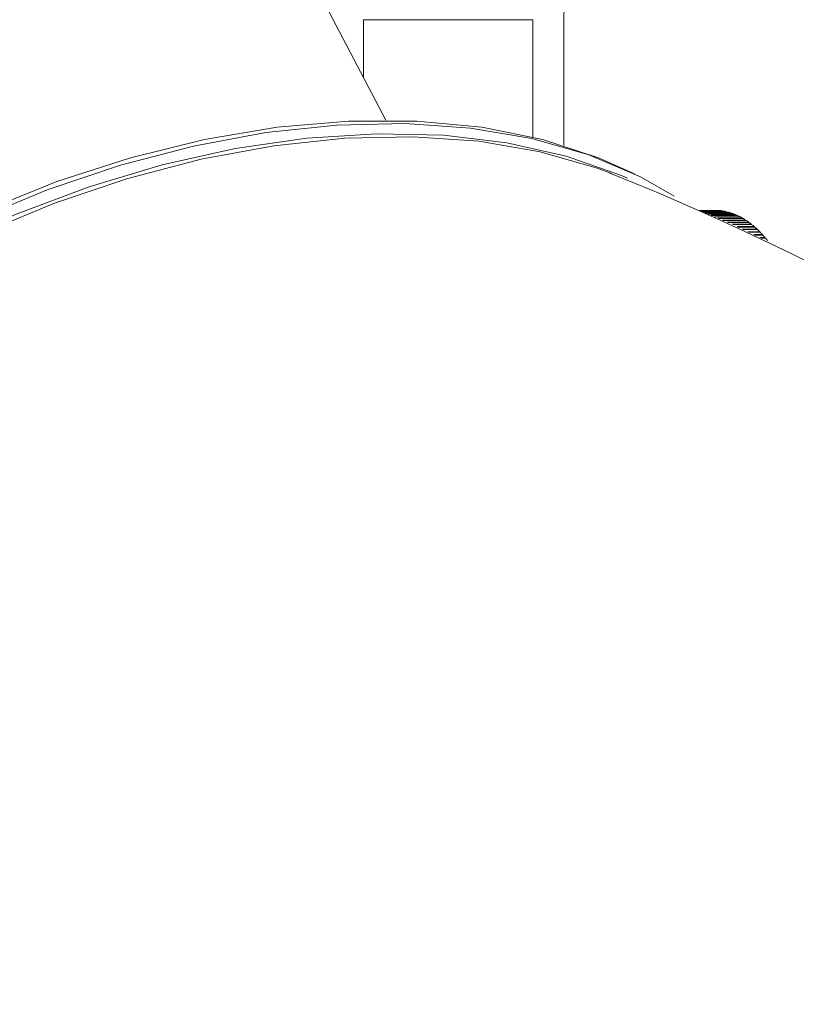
# Model space of a CAD drawing. Header units: millimetres. Extents: x -409 to 780, y -1099 to 54.
# Tile 20 of 35: x 290 to 322, y -1006 to -965. Entities that reach past the tile are written whole.
import ezdxf

# ---------------------------------------------------------------- set-up
doc = ezdxf.new("R2010")
doc.units = ezdxf.units.MM

msp = doc.modelspace()

# ---------------------------------------------------------------- linework, layer by layer
at = {"color": 7, "linetype": 'Continuous', "lineweight": 15}
for p, q in [((305.053, -968.903), (299.618, -958.527)), ((304.12, -964.681), (311.226, -964.681)), ((304.12, -967.123), (304.12, -964.681)), ((311.226, -969.607), (311.226, -964.681)), ((312.519, -964.681), (312.519, -969.96)), ((318.215, -972.681), (318.904, -972.681)), ((318.927, -972.682), (318.216, -972.682)), ((318.229, -972.687), (319.031, -972.687)), ((319.055, -972.689), (318.233, -972.689)), ((318.261, -972.701), (319.159, -972.701)), ((319.182, -972.704), (318.269, -972.704)), ((318.312, -972.722), (319.286, -972.722)), ((319.309, -972.727), (318.323, -972.727)), ((318.381, -972.752), (319.413, -972.752)), ((319.436, -972.758), (318.396, -972.758)), ((318.469, -972.789), (319.539, -972.789)), ((319.562, -972.797), (318.487, -972.797)), ((318.575, -972.834), (319.664, -972.834)), ((319.687, -972.843), (318.597, -972.843)), ((318.7, -972.887), (319.789, -972.887)), ((319.812, -972.897), (318.724, -972.897)), ((318.842, -972.947), (319.913, -972.947)), ((319.935, -972.959), (318.87, -972.959)), ((318.904, -972.682), (318.904, -972.681)), ((319.032, -972.689), (319.031, -972.687)), ((319.159, -972.704), (319.159, -972.701)), ((319.286, -972.727), (319.286, -972.722)), ((319.413, -972.758), (319.413, -972.752)), ((319.539, -972.797), (319.539, -972.789)), ((319.664, -972.843), (319.664, -972.834)), ((319.789, -972.897), (319.789, -972.887)), ((319.912, -972.959), (319.913, -972.947)), ((319.003, -973.015), (320.036, -973.015)), ((320.058, -973.029), (319.034, -973.029)), ((319.182, -973.091), (320.157, -973.091)), ((320.179, -973.106), (319.216, -973.106)), ((319.378, -973.174), (320.278, -973.174)), ((320.299, -973.19), (319.416, -973.19)), ((319.588, -973.265), (320.397, -973.265)), ((320.418, -973.282), (319.624, -973.282)), ((319.792, -973.362), (320.514, -973.362)), ((320.535, -973.381), (319.83, -973.381)), ((320.035, -973.029), (320.036, -973.015)), ((320.156, -973.106), (320.157, -973.091)), ((320.276, -973.19), (320.278, -973.174)), ((320.394, -973.282), (320.397, -973.265)), ((320.511, -973.381), (320.514, -973.362)), ((320.01, -973.468), (320.63, -973.468)), ((320.651, -973.488), (320.051, -973.488)), ((320.243, -973.58), (320.744, -973.58)), ((320.765, -973.601), (320.287, -973.601)), ((320.49, -973.699), (320.856, -973.699)), ((320.877, -973.721), (320.537, -973.721)), ((320.627, -973.488), (320.63, -973.468)), ((320.74, -973.601), (320.744, -973.58)), ((320.752, -973.825), (320.967, -973.825)), ((320.852, -973.721), (320.856, -973.699)), ((320.987, -973.849), (320.801, -973.849))]:
    msp.add_line(p, q, dxfattribs=at)
at = {"color": 7, "linetype": 'Continuous', "lineweight": 15, "flags": 128}
for points in [[(317.157, -972.09), (315.733, -971.276), (313.567, -970.355), (311.181, -969.671), (308.603, -969.232), (305.862, -969.042), (302.989, -969.106), (300.016, -969.42), (296.978, -969.982), (293.908, -970.786), (290.841, -971.823), (287.813, -973.08), (284.857, -974.543), (282.007, -976.196), (279.295, -978.02), (276.752, -979.995), (274.407, -982.098), (272.286, -984.305), (270.413, -986.591), (268.81, -988.93), (267.495, -991.297)], [(267.529, -991.012), (268.86, -988.622), (270.487, -986.259), (272.39, -983.953), (274.547, -981.729), (276.933, -979.613), (279.519, -977.632), (282.276, -975.807), (285.171, -974.161), (288.17, -972.712), (291.239, -971.478), (294.34, -970.473), (297.438, -969.708), (300.496, -969.194), (303.479, -968.935), (306.351, -968.935), (309.08, -969.194), (311.632, -969.708), (313.978, -970.473), (315.491, -971.156)], [(265.711, -998.01), (265.776, -997.576), (266.315, -995.26), (267.171, -992.904), (268.337, -990.534), (269.798, -988.178), (271.538, -985.862), (273.538, -983.612), (275.774, -981.454), (278.222, -979.413), (280.853, -977.51), (283.638, -975.769), (286.545, -974.209), (289.541, -972.847), (292.593, -971.698), (295.666, -970.777), (298.724, -970.093), (301.734, -969.654), (304.661, -969.465), (307.472, -969.528), (310.136, -969.842), (312.621, -970.405), (314.9, -971.209), (315.196, -971.338)], [(314.522, -971.129), (313.926, -970.908), (311.535, -970.222), (308.951, -969.782), (306.204, -969.593), (303.324, -969.656), (300.345, -969.971), (297.299, -970.535), (294.222, -971.341), (291.149, -972.379), (288.113, -973.639), (285.15, -975.106), (282.294, -976.763), (279.576, -978.591), (277.027, -980.571), (274.676, -982.678), (272.55, -984.89), (270.673, -987.182), (269.067, -989.527), (267.749, -991.898)]]:
    msp.add_lwpolyline(points, dxfattribs=at)
at = {"color": 7, "linetype": 'Continuous', "lineweight": 15}
for centre, radius, start, end in [((314.392, -964.552), 1.877, 94.5682, 183.9349), ((269.547, -1082.416), 120.02, 32.18272, 68.0245), ((318.874, -974.749), 2.067, 85.6385, 88.5313), ((318.872, -974.772), 2.091, 82.1214, 84.9926), ((318.866, -974.812), 2.132, 78.6478, 81.482), ((318.854, -974.87), 2.19, 75.2353, 78.0185), ((318.834, -974.944), 2.268, 71.8992, 74.619), ((318.804, -975.035), 2.363, 68.6524, 71.2984), ((318.762, -975.141), 2.477, 65.5052, 68.0693), ((318.706, -975.262), 2.61, 62.4652, 64.9413), ((318.635, -975.397), 2.763, 59.5377, 61.9217), ((318.547, -975.545), 2.935, 56.7254, 59.0151), ((318.441, -975.705), 3.127, 54.0291, 56.2241), ((318.315, -975.876), 3.34, 51.4482, 53.5491), ((318.17, -976.058), 3.572, 48.9803, 50.9891), ((318.003, -976.247), 3.825, 46.6221, 48.5416), ((317.815, -976.445), 4.097, 44.3698, 46.2031), ((317.606, -976.648), 4.389, 42.2185, 43.9696), ((317.375, -976.857), 4.701, 40.1634, 41.8363), ((317.122, -977.069), 5.031, 38.1994, 39.7983)]:
    msp.add_arc(centre, radius, start, end, dxfattribs=at)

doc.saveas('drawing.dxf')
